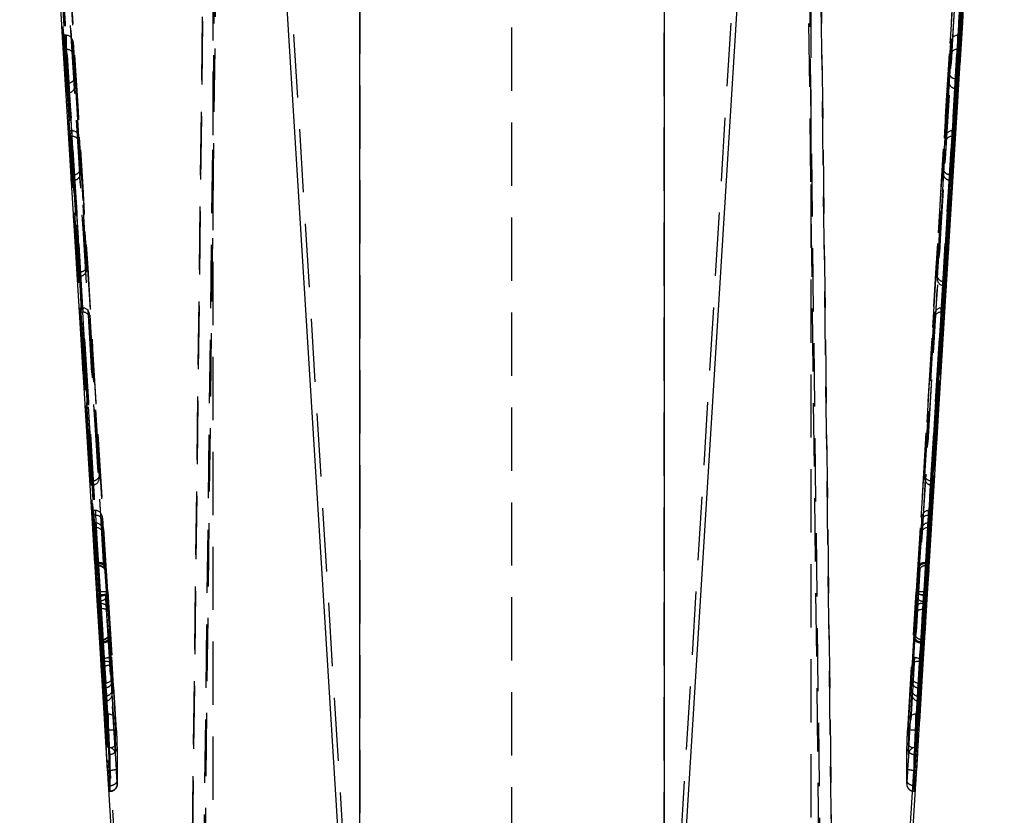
# Model space of a CAD drawing. Extents: x 91 to 777, y 54 to 603.
# Tile 27 of 35: x 425 to 465, y 418 to 450. Entities that reach past the tile are written whole.
import ezdxf

# ---------------------------------------------------------------- set-up
doc = ezdxf.new("R2010")
doc.units = 0
doc.header["$LTSCALE"] = 2
doc.linetypes.add('HIDDEN', pattern=[1.905, 1.27, -0.635])
doc.layers.get('0').update_dxf_attribs({"linetype": 'CONTINUOUS'})

msp = doc.modelspace()

# ---------------------------------------------------------------- linework, layer by layer
at = {"color": 7, "linetype": 'HIDDEN'}
for p, q in [((432.197101, 409.704502), (433.543687, 519.499954)), ((456.646084, 519.499954), (457.99267, 409.704502)), ((434.010618, 517.82408), (432.683424, 409.609806)), ((445.094885, 409.441631), (445.094885, 517.795142)), ((457.506347, 409.609806), (456.179152, 517.82408)), ((433.324122, 503.853973), (432.196736, 412.15026)), ((457.993034, 412.15026), (456.865649, 503.853973)), ((432.683077, 412.156727), (433.789846, 502.183404)), ((456.399925, 502.183404), (457.506694, 412.156727)), ((433.094885, 497.832712), (433.094885, 410.768907)), ((457.094885, 410.768907), (457.094885, 497.832712)), ((438.993984, 485.864993), (438.993984, 416.858446)), ((451.195787, 416.858446), (451.195787, 485.864993)), ((438.365875, 416.852962), (434.456944, 480.688955)), ((455.732827, 480.688955), (451.823896, 416.852962)), ((425.347153, 479.52136), (429.365022, 413.906302)), ((460.824749, 413.906302), (464.842618, 479.52136)), ((427.129999, 449.212562), (427.129999, 449.775245)), ((427.199476, 449.775245), (427.129999, 449.775245)), ((427.129999, 449.775245), (427.713482, 440.282937)), ((427.782927, 440.283458), (427.199476, 449.775245)), ((427.216601, 449.7752), (427.216601, 449.212607)), ((427.496079, 448.978882), (427.496079, 449.48573)), ((427.496079, 449.48573), (428.04531, 440.550621)), ((462.620679, 448.302176), (462.693691, 449.489962)), ((462.693691, 449.489962), (462.693691, 448.983114)), ((462.990295, 449.779492), (462.883065, 448.035013)), ((462.95251, 448.034491), (463.059772, 449.779492)), ((462.97317, 449.216839), (462.97317, 449.779432)), ((462.990295, 449.779492), (463.059772, 449.779492)), ((463.059772, 449.779492), (463.059772, 449.216794)), ((427.199476, 449.212562), (427.129999, 449.212562)), ((427.237261, 447.467562), (427.129999, 449.212562)), ((427.199476, 449.212562), (427.306706, 447.468083)), ((462.406844, 439.724993), (462.990295, 449.216794)), ((463.059772, 449.216794), (462.476289, 439.724486)), ((462.990295, 449.216794), (463.059772, 449.216794)), ((427.569091, 447.791096), (427.496079, 448.978882)), ((462.693691, 448.983114), (462.144461, 440.04802)), ((462.620158, 448.286872), (462.620158, 447.895106)), ((462.620679, 447.910409), (462.620679, 448.302176)), ((427.569091, 448.182877), (427.569091, 447.791096)), ((427.721337, 445.70608), (427.569091, 448.182877)), ((427.569613, 447.77238), (427.569613, 448.164161)), ((462.468434, 445.433613), (462.620679, 447.910409)), ((462.900158, 448.034491), (462.900158, 447.64271)), ((462.900158, 448.034491), (462.95251, 448.034491)), ((462.95251, 447.64271), (462.95251, 448.034491)), ((427.289613, 447.859343), (427.237261, 447.859343)), ((427.237261, 447.859343), (427.237261, 447.467562)), ((427.355256, 445.93976), (427.237261, 447.859343)), ((427.289613, 447.467562), (427.289613, 447.859343)), ((427.306706, 447.85985), (427.424733, 445.93976)), ((462.883065, 447.643231), (462.765038, 445.723142)), ((462.834515, 445.723142), (462.95251, 447.64271)), ((462.900158, 447.64271), (462.95251, 447.64271)), ((427.289613, 447.467562), (427.237261, 447.467562)), ((427.355256, 445.720505), (427.355256, 445.93976)), ((427.424733, 445.93976), (427.355256, 445.93976)), ((427.44186, 445.939805), (427.44186, 445.720549)), ((462.765038, 445.942383), (462.656941, 444.183837)), ((462.726386, 444.183316), (462.834515, 445.942383)), ((462.747911, 445.723083), (462.747911, 445.942338)), ((462.765038, 445.942383), (462.834515, 445.942383)), ((462.834515, 445.942383), (462.834515, 445.723142)), ((427.424733, 445.720505), (427.355256, 445.720505)), ((427.463384, 443.961438), (427.355256, 445.720505)), ((427.424733, 445.720505), (427.532829, 443.961959)), ((427.721337, 445.486825), (427.721337, 445.70608)), ((462.394556, 444.451015), (462.468434, 445.652868)), ((462.468434, 445.652868), (462.468434, 445.433613)), ((462.765038, 445.723142), (462.834515, 445.723142)), ((427.795215, 444.284972), (427.721337, 445.486825)), ((427.795215, 444.504227), (427.795215, 444.284972)), ((428.04531, 440.435555), (427.795215, 444.504227)), ((427.795736, 444.266256), (427.795736, 444.485511)), ((462.394035, 444.435712), (462.394035, 444.216456)), ((462.394556, 444.23176), (462.394556, 444.451015)), ((427.515736, 444.180693), (427.463384, 444.180693)), ((427.463384, 444.180693), (427.463384, 443.961438)), ((427.713482, 440.112021), (427.463384, 444.180693)), ((427.515736, 443.961438), (427.463384, 443.961438)), ((427.515736, 443.961438), (427.515736, 444.180693)), ((427.532829, 444.1812), (427.782927, 440.112542)), ((462.144461, 440.163087), (462.394556, 444.23176)), ((462.656941, 443.964582), (462.406844, 439.895924)), ((462.476289, 439.895402), (462.726386, 443.96406)), ((462.674035, 444.183316), (462.674035, 443.96406)), ((462.674035, 444.183316), (462.726386, 444.183316)), ((462.674035, 443.96406), (462.726386, 443.96406)), ((462.726386, 443.96406), (462.726386, 444.183316)), ((428.04531, 440.550621), (428.04531, 440.435555)), ((428.045834, 440.416839), (428.045834, 440.535318)), ((427.765833, 440.282937), (427.713482, 440.282937)), ((427.713482, 440.282937), (427.713482, 440.112021)), ((427.765833, 440.112021), (427.713482, 440.112021)), ((427.765833, 440.112021), (427.765833, 440.282937)), ((462.143937, 440.147783), (462.143937, 440.029304)), ((462.144461, 440.04802), (462.144461, 440.163087)), ((462.423937, 439.895402), (462.423937, 439.724486)), ((462.423937, 439.895402), (462.476289, 439.895402)), ((462.423937, 439.724486), (462.476289, 439.724486)), ((462.476289, 439.724486), (462.476289, 439.895402)), ((427.79061, 438.66552), (427.790592, 438.832011)), ((427.860065, 438.832011), (427.790592, 438.832011)), ((427.790592, 438.832011), (428.217143, 431.892585)), ((428.286586, 431.893106), (427.860065, 438.832011)), ((427.877193, 438.831966), (427.877214, 438.66558)), ((462.32968, 438.832383), (461.903161, 431.893747)), ((461.972609, 431.893226), (462.399161, 438.832383)), ((462.312577, 438.666578), (462.312557, 438.832339)), ((462.32968, 438.832383), (462.399161, 438.832383)), ((462.399161, 438.832383), (462.399179, 438.666519)), ((428.217162, 431.726094), (427.79061, 438.66552)), ((427.860091, 438.66552), (427.79061, 438.66552)), ((427.860091, 438.66552), (428.28661, 431.726616)), ((428.156687, 438.4319), (428.156674, 438.542437)), ((428.156674, 438.542437), (428.548975, 432.160225)), ((428.548988, 432.049688), (428.156687, 438.4319)), ((461.640783, 432.16097), (462.033084, 438.542928)), ((462.033097, 438.432794), (461.640796, 432.05082)), ((461.903185, 431.727867), (462.329706, 438.666519)), ((462.399179, 438.666519), (461.972628, 431.727346)), ((462.033084, 438.542928), (462.033097, 438.432794)), ((462.329706, 438.666519), (462.399179, 438.666519)), ((428.548975, 432.160225), (428.548988, 432.049688)), ((428.54951, 432.031002), (428.549498, 432.144951)), ((461.640261, 432.145636), (461.640272, 432.032075)), ((461.640796, 432.05082), (461.640783, 432.16097)), ((428.269494, 431.892585), (428.217143, 431.892585)), ((428.217143, 431.892585), (428.217162, 431.726094)), ((428.269513, 431.726094), (428.217162, 431.726094)), ((428.269513, 431.726094), (428.269494, 431.892585)), ((461.920258, 431.893226), (461.920276, 431.727346)), ((461.920258, 431.893226), (461.972609, 431.893226)), ((461.920276, 431.727346), (461.972628, 431.727346)), ((461.972628, 431.727346), (461.972609, 431.893226)), ((428.365428, 430.707033), (428.306058, 430.707033)), ((428.306058, 430.707033), (428.503487, 427.259858)), ((428.30608, 430.514719), (428.306058, 430.707033)), ((428.414881, 428.612079), (428.30608, 430.514719)), ((428.385811, 430.514719), (428.30608, 430.514719)), ((428.562859, 427.259858), (428.365428, 430.707033)), ((428.385811, 430.514719), (428.494612, 428.612079)), ((428.39266, 430.70687), (428.392682, 430.514719)), ((461.824307, 430.702891), (461.629136, 427.29355)), ((461.688461, 427.29355), (461.883633, 430.702891)), ((461.695083, 428.611513), (461.803924, 430.514838)), ((461.883653, 430.514838), (461.774811, 428.611513)), ((461.797051, 430.514853), (461.797029, 430.702727)), ((461.803924, 430.514838), (461.883653, 430.514838)), ((461.824307, 430.702891), (461.883633, 430.702891)), ((461.883633, 430.702891), (461.883653, 430.514838)), ((428.306138, 430.019434), (428.306118, 430.208202)), ((428.385846, 430.208202), (428.306118, 430.208202)), ((428.306118, 430.208202), (428.41496, 428.570162)), ((428.494688, 428.570162), (428.385846, 430.208202)), ((428.39272, 430.208187), (428.392742, 430.019598)), ((428.672144, 430.390324), (428.84233, 427.418854)), ((428.672159, 430.267136), (428.672144, 430.390324)), ((428.774152, 428.483557), (428.672159, 430.267136)), ((461.349657, 427.453186), (461.517558, 430.386182)), ((461.517572, 430.267211), (461.415457, 428.48153)), ((461.517558, 430.386182), (461.517572, 430.267211)), ((461.80396, 430.209499), (461.695159, 428.572114)), ((461.774889, 428.572114), (461.88369, 430.209499)), ((461.797111, 430.018078), (461.797088, 430.209484)), ((461.80396, 430.209499), (461.88369, 430.209499)), ((461.88369, 430.209499), (461.883713, 430.017914)), ((428.365463, 430.019434), (428.306138, 430.019434)), ((428.50131, 427.078571), (428.306138, 430.019434)), ((428.365463, 430.019434), (428.560635, 427.078571)), ((428.672213, 429.813158), (428.672198, 429.93259)), ((428.672198, 429.93259), (428.774342, 428.395372)), ((428.840118, 427.283134), (428.672213, 429.813158)), ((461.517627, 429.81122), (461.347437, 427.245389)), ((461.415619, 428.399008), (461.517612, 429.933946)), ((461.517612, 429.933946), (461.517627, 429.81122)), ((461.626912, 427.041378), (461.824343, 430.017914)), ((461.883713, 430.017914), (461.686283, 427.041378)), ((461.824343, 430.017914), (461.883713, 430.017914)), ((428.494612, 428.612079), (428.414881, 428.612079)), ((428.494688, 428.570162), (428.41496, 428.570162)), ((428.494612, 428.612079), (428.494763, 428.612079)), ((428.495037, 428.570162), (428.494688, 428.570162)), ((461.694727, 428.611513), (461.695083, 428.611513)), ((461.695159, 428.572114), (461.695006, 428.572114)), ((461.695083, 428.611513), (461.774811, 428.611513)), ((461.695159, 428.572114), (461.774889, 428.572114)), ((428.420786, 428.489934), (428.507017, 428.489934)), ((428.507477, 428.49515), (428.420995, 428.49515)), ((428.507477, 428.49515), (428.507513, 428.49515)), ((461.682294, 428.490128), (461.682258, 428.490128)), ((461.682294, 428.490128), (461.768776, 428.490128)), ((428.584056, 427.434887), (428.535316, 427.434887)), ((428.535316, 427.434887), (428.874498, 421.895828)), ((428.923236, 421.895828), (428.584056, 427.434887)), ((429.192133, 422.284569), (428.880926, 427.366789)), ((428.883497, 427.434604), (429.222666, 421.895738)), ((460.967105, 421.895738), (461.306274, 427.434604)), ((461.308844, 427.366774), (460.997637, 422.284569)), ((461.605715, 427.434887), (461.266534, 421.895828)), ((461.315272, 421.895828), (461.654455, 427.434887)), ((461.654455, 427.434887), (461.605715, 427.434887)), ((428.560635, 427.078571), (428.50131, 427.078571)), ((428.562859, 427.259858), (428.503487, 427.259858)), ((428.601623, 426.959913), (428.521933, 426.959913)), ((428.521933, 426.959913), (428.732606, 423.788737)), ((428.581487, 427.330058), (428.531347, 427.330058)), ((428.531347, 427.330058), (428.824969, 422.535013)), ((428.560635, 427.078571), (428.56065, 427.078586)), ((428.562859, 427.260067), (428.562859, 427.259858)), ((428.581487, 427.330058), (428.875109, 422.535013)), ((428.601638, 426.960062), (428.601623, 426.959913)), ((428.812239, 423.789959), (428.601638, 426.960062)), ((461.314662, 422.535013), (461.608285, 427.330058)), ((461.364802, 422.535013), (461.658424, 427.330058)), ((461.590294, 426.993441), (461.377449, 423.789616)), ((461.457083, 423.788395), (461.67, 426.993321)), ((461.590305, 426.993321), (461.590294, 426.993441)), ((461.590305, 426.993321), (461.67, 426.993321)), ((461.658424, 427.330058), (461.608285, 427.330058)), ((461.626912, 427.041378), (461.686283, 427.041378)), ((461.629136, 427.29355), (461.688461, 427.29355)), ((428.732688, 423.055451), (428.519771, 426.778164)), ((428.599466, 426.778164), (428.519771, 426.778164)), ((428.599466, 426.778164), (428.599475, 426.778313)), ((428.599475, 426.778313), (428.812321, 423.056882)), ((429.06451, 423.40682), (428.878941, 426.65137)), ((428.881101, 426.788356), (429.064442, 424.028601)), ((461.12526, 424.028437), (461.310828, 426.821675)), ((461.308671, 426.614474), (461.125329, 423.408892)), ((461.377531, 423.059162), (461.588133, 426.741343)), ((461.667838, 426.741164), (461.457165, 423.057731)), ((461.588133, 426.741343), (461.588148, 426.741164)), ((461.588148, 426.741164), (461.667838, 426.741164)), ((461.253624, 425.812538), (461.253705, 425.785999)), ((428.656641, 425.512414), (428.60407, 425.512414)), ((428.656757, 425.52128), (428.604165, 425.52128)), ((428.669218, 425.438519), (428.610144, 425.438519)), ((428.732628, 423.592921), (428.610144, 425.438519)), ((428.669471, 425.396677), (428.610196, 425.396677)), ((428.610196, 425.396677), (428.732665, 423.25836)), ((428.656697, 425.512414), (428.656641, 425.512414)), ((428.669218, 425.438519), (428.66947, 425.438519)), ((428.66947, 425.438519), (428.791948, 423.592996)), ((428.669561, 425.396781), (428.669471, 425.396677)), ((428.79203, 423.25845), (428.669561, 425.396781)), ((429.064456, 423.902672), (428.94882, 425.645094)), ((428.948997, 425.556388), (429.064496, 423.539769)), ((461.240774, 425.637301), (461.125275, 423.895981)), ((461.125314, 423.534374), (461.240931, 425.554003)), ((461.397741, 423.58629), (461.52021, 425.432708)), ((461.520301, 425.39246), (461.397823, 423.252951)), ((461.455282, 425.529491), (461.533073, 425.516214)), ((461.579574, 425.432618), (461.457105, 423.586216)), ((461.457143, 423.252862), (461.579627, 425.39246)), ((461.52021, 425.432708), (461.520298, 425.432618)), ((461.520298, 425.432618), (461.579574, 425.432618)), ((461.52056, 425.39246), (461.520301, 425.39246)), ((461.52056, 425.39246), (461.579627, 425.39246)), ((461.533073, 425.516214), (461.533127, 425.516214)), ((461.533127, 425.516214), (461.585701, 425.516214)), ((461.585827, 425.516706), (461.533392, 425.516706)), ((428.64779, 424.775433), (428.598277, 424.775433)), ((428.616874, 424.472805), (428.598277, 424.775433)), ((428.666733, 424.634289), (428.617368, 424.634289)), ((428.827828, 421.209063), (428.617368, 424.634289)), ((428.64779, 424.775433), (428.666387, 424.472805)), ((428.877194, 421.209063), (428.666733, 424.634289)), ((428.965826, 424.519744), (428.947231, 424.822386)), ((428.966174, 424.623783), (429.195125, 420.897659)), ((461.24254, 424.822386), (460.965544, 420.314308)), ((460.994646, 420.897659), (461.223597, 424.623783)), ((461.264962, 420.266997), (461.541981, 424.775433)), ((461.523037, 424.634289), (461.312577, 421.209063)), ((461.591493, 424.775433), (461.314464, 420.266833)), ((461.572403, 424.634289), (461.361943, 421.209063)), ((461.572403, 424.634289), (461.523037, 424.634289)), ((461.591493, 424.775433), (461.541981, 424.775433)), ((428.666387, 424.472805), (428.616874, 424.472805)), ((428.875307, 420.266833), (428.616874, 424.472805)), ((428.666387, 424.472805), (428.924808, 420.266997)), ((429.224227, 420.314308), (428.965826, 424.519744)), ((428.784957, 423.788737), (428.732606, 423.788737)), ((428.732606, 423.788737), (428.732628, 423.592921)), ((428.78498, 423.592921), (428.784957, 423.788737)), ((429.064442, 424.028601), (429.064456, 423.902672)), ((429.064978, 423.884835), (429.064963, 424.015026)), ((461.124737, 424.014788), (461.124754, 423.87807)), ((461.125275, 423.895981), (461.12526, 424.028437)), ((461.404732, 423.788395), (461.457083, 423.788395)), ((461.404732, 423.788395), (461.404754, 423.586216)), ((461.457105, 423.586216), (461.457083, 423.788395)), ((428.78498, 423.592921), (428.732628, 423.592921)), ((429.064496, 423.539769), (429.06451, 423.40682)), ((429.065034, 423.386451), (429.065017, 423.52366)), ((461.124793, 423.518207), (461.124808, 423.388462)), ((461.125329, 423.408892), (461.125314, 423.534374)), ((461.404754, 423.586216), (461.457105, 423.586216)), ((428.785017, 423.25836), (428.732665, 423.25836)), ((428.732665, 423.25836), (428.732688, 423.055451)), ((428.785039, 423.055451), (428.732688, 423.055451)), ((428.785039, 423.055451), (428.785017, 423.25836)), ((461.404791, 423.252862), (461.404814, 423.057731)), ((461.404791, 423.252862), (461.457143, 423.252862)), ((461.404814, 423.057731), (461.457165, 423.057731)), ((461.457165, 423.057731), (461.457143, 423.252862)), ((428.824969, 422.535013), (428.827828, 421.209063)), ((428.875109, 422.535013), (428.824969, 422.535013)), ((428.892758, 422.535058), (428.895617, 421.209018)), ((429.195125, 420.897659), (429.192133, 422.284569)), ((460.997637, 422.284569), (460.994646, 420.897659)), ((461.294154, 421.209018), (461.297013, 422.535058)), ((461.364802, 422.535013), (461.314662, 422.535013)), ((461.361943, 421.209063), (461.364802, 422.535013)), ((428.923193, 421.895828), (428.874498, 421.895828)), ((428.923236, 421.895828), (428.923193, 421.895828)), ((461.266577, 421.895828), (461.266534, 421.895828)), ((461.315272, 421.895828), (461.266577, 421.895828)), ((428.877194, 421.209063), (428.827828, 421.209063)), ((428.951025, 421.192612), (428.915689, 421.192612)), ((461.274082, 421.192612), (461.238753, 421.192612)), ((461.361943, 421.209063), (461.312577, 421.209063)), ((428.95988, 420.92089), (428.928791, 420.92089)), ((461.260982, 420.92089), (461.229891, 420.92089)), ((428.924777, 420.266833), (428.875307, 420.266833)), ((428.924808, 420.266997), (428.924777, 420.266833)), ((461.264994, 420.266833), (461.264962, 420.266997)), ((461.314464, 420.266833), (461.264994, 420.266833)), ((428.951556, 419.647928), (428.914981, 419.647928)), ((461.27479, 419.647928), (461.238215, 419.647928)), ((428.96308, 419.437062), (428.931991, 419.437062)), ((428.962696, 419.4373), (428.96308, 419.437062)), ((461.226691, 419.437062), (461.227074, 419.4373)), ((461.25778, 419.437062), (461.226691, 419.437062))]:
    msp.add_line(p, q, dxfattribs=at)
at = {"color": 7, "linetype": 'CONTINUOUS'}
for p, q in [((429.365022, 412.303503), (425.889416, 468.777295)), ((464.300355, 468.777295), (460.824749, 412.303503)), ((434.999206, 468.218427), (438.374644, 413.372244)), ((438.993984, 413.366835), (438.993984, 468.177508)), ((451.195787, 468.177508), (451.195787, 413.366835)), ((451.815127, 413.372244), (455.190565, 468.218427))]:
    msp.add_line(p, q, dxfattribs=at)
at = {"color": 7, "linetype": 'HIDDEN', "flags": 128}
msp.add_lwpolyline([(461.227074, 419.4373), (461.227479, 419.437539), (461.232191, 419.521238), (461.238228, 419.647436), (461.23823, 419.647481), (461.23823, 419.647481)], dxfattribs=at)
at = {"color": 7, "linetype": 'HIDDEN'}
for centre, radius, start, end in [((462.900301, 448.319555), 0.285064, 266.5334933, 269.9712811), ((427.289884, 448.138787), 0.279444, 269.9442845, 273.4511369), ((462.900782, 447.943552), 0.300843, 266.6236766, 269.8810978), ((427.28947, 447.752625), 0.285064, 270.0287189, 273.4665067), ((427.516008, 444.460137), 0.279444, 269.9442845, 273.4511369), ((427.516313, 444.222898), 0.261461, 269.8734995, 273.6217261), ((462.674178, 444.468379), 0.285064, 266.5334933, 269.9712811), ((462.674659, 444.264903), 0.300843, 266.6236766, 269.8810978), ((427.76569, 440.568), 0.285064, 270.0287189, 273.4665067), ((427.76569, 440.397084), 0.285064, 270.0287189, 273.4665067), ((462.423669, 440.166971), 0.271569, 266.4480516, 270.0567228), ((462.423666, 440.00393), 0.279444, 266.5488631, 270.0557155), ((428.579125, 428.588215), 1.258159, 270.1075849, 283.8791808), ((428.732641, 426.233417), 1.210624, 82.8417474, 97.049906), ((461.45713, 426.233417), 1.210624, 82.950094, 97.1582526), ((461.610787, 428.589863), 1.259807, 256.1327236, 269.8862148), ((461.627902, 427.041489), 0.000997, 177.8584321, 186.4367388), ((461.629036, 427.293565), 0.000101, 351.5266346, 26.2346838), ((428.671561, 425.602137), 0.827046, 268.3529787, 289.4703275), ((428.789192, 423.851981), 0.791834, 77.0847927, 98.8966242), ((461.400579, 423.851981), 0.791834, 81.1033758, 102.9152073), ((461.518155, 425.601787), 0.826698, 250.5251781, 271.6515157), ((428.690251, 425.299152), 0.826692, 268.3458269, 289.4720227), ((428.983079, 421.461028), 0.270323, 263.1900488, 351.5361347), ((461.206643, 421.46099), 0.270292, 188.4789814, 276.8228065), ((428.960727, 421.219996), 0.299107, 269.8376993, 3.3596116), ((461.229017, 421.219966), 0.299078, 176.6486901, 270.1674617)]:
    msp.add_arc(centre, radius, start, end, dxfattribs=at)
for centre, major_axis, ratio, start_param, end_param in [((36.007495, -9939.40021), (-10230.981924, 168106.919395), 0.00607707, 4.773726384, 4.774036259), ((36.056935, -9939.40021), (-10230.963664, 168106.919395), 0.006077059, 4.773726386, 4.774036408), ((36.356375, -9939.381986), (-10230.963666, 168106.619395), 0.00607707, 4.773726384, 4.7740364), ((853.833396, -9939.381986), (10230.963666, 168106.619395), 0.00607707, 1.509148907, 1.509458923), ((854.132836, -9939.40021), (10230.963664, 168106.919395), 0.006077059, 1.509148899, 1.509458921), ((854.182276, -9939.40021), (10230.981924, 168106.919395), 0.00607707, 1.509149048, 1.509458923), ((36.356373, -9939.382036), (-10230.896768, 168105.520192), 0.00607707, 4.773726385, 4.77403178), ((853.833398, -9939.382036), (10230.896768, 168105.520192), 0.00607707, 1.509153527, 1.509458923), ((36.007493, -9939.400259), (-10230.87851, 168105.220192), 0.00607707, 4.773726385, 4.774028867), ((36.056933, -9939.400259), (-10230.89677, 168105.220192), 0.00607708, 4.773726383, 4.774028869), ((854.132838, -9939.400259), (10230.89677, 168105.220192), 0.00607708, 1.509156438, 1.509458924), ((854.182277, -9939.400259), (10230.87851, 168105.220192), 0.00607707, 1.50915644, 1.509458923), ((392.283474, -13845.620536), (-9069.319201, 149019.451241), 0.00607707, 4.807928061, 4.8082339), ((392.332913, -13845.620536), (-9069.337461, 149019.451241), 0.006077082, 4.80792806, 4.808233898), ((392.632354, -13845.602313), (-9069.337459, 149019.751241), 0.00607707, 4.807928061, 4.8082339), ((497.557417, -13845.602313), (9069.337459, 149019.751241), 0.00607707, 1.474951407, 1.475257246), ((497.856857, -13845.620536), (9069.337461, 149019.451241), 0.006077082, 1.474951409, 1.475257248), ((497.906297, -13845.620536), (9069.319201, 149019.451241), 0.00607707, 1.474951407, 1.475257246), ((392.283474, -13845.620605), (-9069.422707, 149021.151965), 0.00607707, 4.807926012, 4.808230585), ((392.332913, -13845.620605), (-9069.404448, 149021.151965), 0.006077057, 4.807926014, 4.80823059), ((392.632354, -13845.602382), (-9069.404449, 149020.851965), 0.00607707, 4.807926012, 4.808231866), ((497.557417, -13845.602382), (9069.404449, 149020.851965), 0.00607707, 1.474953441, 1.475259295), ((497.856858, -13845.620605), (9069.404448, 149021.151965), 0.006077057, 1.474954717, 1.475259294), ((497.906297, -13845.620605), (9069.422707, 149021.151965), 0.00607707, 1.474954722, 1.475259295), ((427.199475, 449.747327), (0.280523, 0), 0.099541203, 1.509709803, 1.570796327), ((427.216601, 449.468723), (-0.009407, 0.30636), 0.913441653, 4.739872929, 6.249582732), ((462.97317, 449.472958), (0.009407, 0.30636), 0.913441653, 0.033602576, 1.543312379), ((462.990295, 449.751562), (0.280523, 0), 0.099541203, 1.570796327, 1.631882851), ((427.199475, 449.24048), (0.280523, 0), 0.099541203, 4.71238898, 4.773475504), ((427.216601, 448.961875), (0.279894, 0.008594), 0.895306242, 0.033602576, 1.543312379), ((462.97317, 448.966111), (0.279894, -0.008594), 0.895306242, 1.598280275, 3.107990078), ((462.990295, 449.244715), (0.280523, 0), 0.099541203, 4.651302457, 4.71238898), ((462.900158, 448.285171), (0.279894, -0.008594), 0.895306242, 3.107990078, 4.678786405), ((427.289613, 448.165864), (-0.009407, 0.30636), 0.913441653, 3.169076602, 4.739872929), ((462.900158, 447.893396), (0.279894, -0.008594), 0.895306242, 3.107990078, 4.678786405), ((427.289613, 447.774089), (-0.009407, 0.30636), 0.913441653, 3.169076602, 4.739872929), ((427.424733, 445.96768), (0.280523, 0), 0.099541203, 4.71238898, 4.773475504), ((427.441859, 445.689076), (0.279894, 0.008594), 0.895306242, 0.033602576, 1.543312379), ((462.747912, 445.635862), (0.009407, 0.30636), 0.913441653, 0.033602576, 1.543312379), ((462.765037, 445.914466), (0.280523, 0), 0.099541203, 1.570796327, 1.631882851), ((427.424733, 445.748426), (0.280523, 0), 0.099541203, 4.71238898, 4.773475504), ((427.441859, 445.469821), (0.279894, 0.008594), 0.895306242, 0.033602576, 1.543312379), ((462.747912, 445.416608), (0.009407, 0.30636), 0.913441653, 0.033602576, 1.543312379), ((462.765037, 445.695212), (0.280523, 0), 0.099541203, 1.570796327, 1.631882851), ((427.515736, 444.487214), (-0.009407, 0.30636), 0.913441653, 3.169076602, 4.739872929), ((462.674035, 444.434001), (0.279894, -0.008594), 0.895306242, 3.107990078, 4.678786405), ((427.515736, 444.26796), (-0.009407, 0.30636), 0.913441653, 3.169076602, 4.739872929), ((462.674035, 444.214746), (0.279894, -0.008594), 0.895306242, 3.107990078, 4.678786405), ((427.765833, 440.53362), (0.279894, 0.008594), 0.895306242, 4.745991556, 6.316787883), ((427.765833, 440.418548), (-0.009407, 0.30636), 0.913441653, 3.169076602, 4.739872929), ((462.423938, 440.14608), (0.279894, -0.008594), 0.895306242, 3.107990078, 4.678786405), ((462.423938, 440.031008), (0.009407, 0.30636), 0.913441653, 1.543312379, 3.114108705), ((427.860071, 438.804039), (0.280523, -0.000001), 0.099730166, 1.509721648, 1.570819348), ((427.877197, 438.52543), (-0.009426, 0.306418), 0.91326844, 4.739815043, 6.249524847), ((462.312561, 438.525915), (0.009387, 0.306302), 0.913615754, 0.033544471, 1.543254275), ((462.329687, 438.804513), (0.280523, -0.000001), 0.099352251, 1.57082003, 1.631894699), ((427.860084, 438.693497), (0.280523, -0.000001), 0.099730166, 4.712412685, 4.773487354), ((427.87721, 438.414888), (0.279894, 0.00861), 0.895136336, 0.033544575, 1.543254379), ((462.312574, 438.415792), (0.279895, -0.008578), 0.895477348, 1.598222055, 3.107931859), ((462.329699, 438.694391), (0.280523, -0.000001), 0.099352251, 4.6513143, 4.712411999), ((428.269498, 432.14322), (0.279894, 0.00861), 0.895145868, 4.745925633, 6.316733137), ((461.920261, 432.143958), (0.279895, -0.008579), 0.8954656, 3.107935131, 4.678719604), ((428.269495, 432.171194), (0.28, 0), 0.995033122, 4.712389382, 4.773464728), ((428.269513, 432.004709), (0.28, 0), 0.995034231, 4.712389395, 4.773487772), ((428.26951, 432.032683), (-0.009425, 0.306415), 0.913276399, 3.169033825, 4.739818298), ((461.920273, 432.033816), (0.009389, 0.306305), 0.913605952, 1.543257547, 3.114065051), ((461.920257, 432.171832), (0.28, 0), 0.994995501, 4.651290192, 4.712388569), ((461.920276, 432.005943), (0.28, 0), 0.994996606, 4.651313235, 4.71238859), ((428.375539, 430.672369), (0.280523, -0.001269), 0.123470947, 1.510282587, 1.607404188), ((428.375554, 430.54965), (0.280523, -0.001298), 0.124451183, 4.74954086, 4.774065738), ((428.392667, 430.373311), (-0.009561, 0.333475), 0.839154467, 4.739344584, 6.249054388), ((428.392682, 430.250128), (0.279898, 0.008013), 0.944907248, 0.034037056, 1.54374686), ((461.797036, 430.369168), (0.009517, 0.333473), 0.839160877, 0.03402074, 1.543730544), ((461.79705, 430.250197), (0.279899, -0.00798), 0.945106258, 1.597729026, 3.10743883), ((461.814159, 430.668283), (0.280523, 0.001271), 0.123260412, 1.534055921, 1.631338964), ((461.814173, 430.549629), (0.280523, 0.001291), 0.123930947, 4.650746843, 4.67527691), ((428.375598, 430.17328), (0.280523, 0.001296), 0.124407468, 1.509149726, 1.533679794), ((428.392721, 429.915583), (-0.009723, 0.292462), 0.956810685, 4.73874902, 6.248458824), ((461.797089, 429.916931), (0.009687, 0.292412), 0.9569789, 0.034609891, 1.544319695), ((461.814217, 430.174697), (0.280523, -0.001293), 0.123977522, 1.607943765, 1.632468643), ((428.375612, 430.054169), (0.280523, 0.001276), 0.123734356, 4.675644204, 4.772927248), ((428.392735, 429.796155), (0.279901, 0.009294), 0.797698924, 0.034581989, 1.544291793), ((461.797104, 429.794217), (0.279903, -0.009256), 0.799193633, 1.597195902, 3.106905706), ((461.814232, 430.052445), (0.280523, -0.001264), 0.123001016, 4.651870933, 4.748992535), ((428.405243, 428.748349), (-0.015786, 0.259386), 0.00607707, 3.360071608, 4.158916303), ((428.474719, 428.748349), (-0.032831, 0.259385), 0.012483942, 3.358861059, 4.157706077), ((461.71529, 428.752889), (0.033036, 0.262755), 0.012403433, 2.140463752, 3.143064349), ((461.715055, 428.749535), (0.032835, 0.259449), 0.01248241, 3.162337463, 3.960976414), ((461.784766, 428.752889), (0.015991, 0.262755), 0.00607707, 2.139274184, 3.141874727), ((461.784532, 428.749535), (0.01579, 0.259449), 0.00607707, 3.161127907, 3.959766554), ((428.754197, 428.765358), (-0.032827, 0.539386), 0.00607707, 3.35410211, 4.162299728), ((461.435812, 428.769897), (0.033032, 0.542755), 0.00607707, 2.131318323, 3.14683602), ((461.435577, 428.766543), (0.032831, 0.539449), 0.00607707, 3.15612617, 3.963182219), ((428.861606, 427.14831), (-0.032532, 0.534534), 0.00607707, 1.03974415, 2.309203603), ((461.330315, 427.181438), (0.032497, 0.533963), 0.00607707, 3.973479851, 5.246706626), ((428.510502, 426.908614), (-0.015456, 0.253962), 0.00607707, 4.172544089, 5.445179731), ((428.512651, 427.131301), (-0.015491, 0.254534), 0.00607707, 1.040984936, 2.309149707), ((428.579978, 426.908614), (-0.032501, 0.253962), 0.012617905, 4.171301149, 5.44398874), ((428.582128, 427.131301), (-0.032536, 0.254534), 0.012603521, 1.038797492, 2.307911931), ((428.859456, 426.925622), (-0.032497, 0.533962), 0.00607707, 4.172607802, 5.445602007), ((461.328165, 426.888798), (0.032532, 0.534536), 0.00607707, 0.840856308, 2.110091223), ((461.607643, 426.87179), (0.032536, 0.254535), 0.012603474, 0.842463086, 2.111342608), ((461.609793, 427.164429), (0.032501, 0.253963), 0.012617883, 3.974742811, 5.24765106), ((461.677119, 426.87179), (0.015491, 0.254536), 0.00607707, 0.841943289, 2.110104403), ((461.679269, 427.164429), (0.015456, 0.253963), 0.00607707, 3.973499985, 5.246129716), ((428.968552, 425.281419), (-0.032744, 0.538024), 0.00607707, 0.273305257, 1.033993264), ((461.221219, 425.276029), (0.032743, 0.538012), 0.00607707, 0.075209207, 0.834956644), ((461.220929, 425.271713), (0.032986, 0.541998), 0.00607707, 5.260573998, 6.349433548), ((428.619598, 425.26441), (-0.015703, 0.258024), 0.00607707, 0.279130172, 1.032197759), ((428.689074, 425.26441), (-0.032748, 0.258024), 0.012517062, 0.277911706, 1.030984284), ((461.500697, 425.25902), (0.032747, 0.258012), 0.012517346, 0.081284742, 0.834392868), ((461.500407, 425.254705), (0.03299, 0.261997), 0.012421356, 5.267564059, 6.34583331), ((461.570174, 425.25902), (0.015703, 0.258012), 0.00607707, 0.080065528, 0.833180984), ((461.569884, 425.254705), (0.015945, 0.261998), 0.00607707, 5.266369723, 6.344639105), ((428.78496, 424.046487), (0.28, 0.000014), 0.920533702, 4.712335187, 4.809921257), ((428.784978, 423.885663), (-0.009714, 0.29259), 0.95639459, 3.131788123, 4.738780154), ((428.784964, 424.011598), (0.279902, 0.009303), 0.796202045, 4.783497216, 6.317793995), ((461.404738, 424.01143), (0.279903, -0.009272), 0.796848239, 3.106873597, 4.641167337), ((461.404753, 423.878972), (0.009677, 0.292602), 0.956359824, 1.544282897, 3.15111231), ((461.404734, 424.046205), (0.28, 0.000014), 0.920771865, 4.614745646, 4.712334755), ((428.784982, 423.850933), (0.28, 0.000014), 0.921491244, 4.712335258, 4.737226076), ((428.785018, 423.522756), (0.279897, 0.008024), 0.944238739, 4.710373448, 6.317202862), ((428.785033, 423.389819), (-0.009566, 0.334123), 0.837527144, 3.205033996, 4.739327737), ((461.404807, 423.391886), (0.009523, 0.333904), 0.83807737, 1.543747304, 3.078044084), ((461.404793, 423.51737), (0.279898, -0.007989), 0.944641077, 3.1074581, 4.714450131), ((461.404757, 423.844442), (0.28, 0.000014), 0.922241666, 4.687281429, 4.712334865), ((428.785014, 423.557411), (-0.000018, 0.299054), 0.936284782, 3.141535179, 3.166588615), ((428.785037, 423.354919), (-0.000018, 0.299467), 0.934993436, 3.141535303, 3.239124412), ((461.404811, 423.357122), (-0.000018, 0.299384), 0.935253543, 3.043949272, 3.141535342), ((461.404789, 423.551974), (-0.000018, 0.299117), 0.936088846, 3.116644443, 3.141535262), ((428.874342, 422.566043), (0.300561, -0.00008), 0.103249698, 4.714970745, 4.773725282), ((428.892693, 422.266351), (0.299876, 0.009496), 0.895540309, 0.032520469, 1.542230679), ((461.297078, 422.266351), (0.299876, -0.009496), 0.895540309, 1.599361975, 3.109072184), ((461.315429, 422.566043), (0.300561, 0.00008), 0.103249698, 4.651052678, 4.709807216), ((429.220957, 421.861195), (-0.038175, 0.627256), 0.00607707, 3.248121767, 3.934682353), ((460.968814, 421.861195), (0.038175, 0.627256), 0.00607707, 2.348766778, 3.036249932), ((428.877335, 421.178063), (0.300561, -0.000015), 0.103162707, 1.509937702, 1.571267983), ((428.895684, 420.879433), (-0.010467, 0.329447), 0.910076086, 4.738801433, 6.248511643), ((428.872077, 421.842971), (-0.056433, 0.927256), 0.00607707, 3.246935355, 3.934682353), ((428.921517, 421.842971), (-0.038174, 0.927256), 0.004119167, 3.247135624, 3.936066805), ((1863.838004, -22909.178664), (-1427.487816, 23455.283271), 0.00607707, 0.102862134, 0.103474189), ((-973.648234, -22909.178664), (1427.487816, 23455.283271), 0.00607707, 6.179711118, 6.180323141), ((461.294087, 420.879433), (0.010467, 0.329447), 0.910076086, 0.034673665, 1.544383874), ((461.268254, 421.842971), (0.038174, 0.927256), 0.004119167, 2.348301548, 3.036169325), ((461.317693, 421.842971), (0.056433, 0.927256), 0.00607707, 2.348502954, 3.036249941), ((461.312436, 421.178063), (0.300561, 0.000015), 0.103162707, 1.570324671, 1.631654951), ((1863.489125, -22909.196887), (-1427.469558, 23454.983271), 0.00607707, 0.102862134, 0.103474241), ((1863.538564, -22909.196887), (-1427.487817, 23454.983271), 0.006077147, 0.102862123, 0.103474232), ((-973.348793, -22909.196887), (1427.487817, 23454.983271), 0.006077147, 6.179711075, 6.180323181), ((-973.299354, -22909.196887), (1427.469558, 23454.983271), 0.00607707, 6.179711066, 6.180323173)]:
    msp.add_ellipse(centre, major_axis=major_axis, ratio=ratio, start_param=start_param, end_param=end_param, dxfattribs=at)
for points, knots in [([(428.41496, 428.570162), (428.415959, 428.555395), (428.41829, 428.520975), (428.420564, 428.491327), (428.421195, 428.487675), (428.421026, 428.493982), (428.420995, 428.49515)], [0, 0, 0, 0, 0.252261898, 0.587978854, 0.923699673, 1, 1, 1, 1]), ([(428.774152, 428.483557), (428.773207, 428.490142), (428.771935, 428.498997), (428.762284, 428.523336), (428.736437, 428.555241), (428.672791, 428.589525), (428.589105, 428.611165), (428.52621, 428.611784), (428.494763, 428.612094)], [0, 0, 0, 0, 0.089654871, 0.120564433, 0.340425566, 0.560283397, 0.780141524, 1, 1, 1, 1]), ([(428.774342, 428.395372), (428.773928, 428.400127), (428.77291, 428.411809), (428.764686, 428.444281), (428.736672, 428.490538), (428.673038, 428.536964), (428.589371, 428.567103), (428.526482, 428.569153), (428.495037, 428.570177)], [0, 0, 0, 0, 0.048929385, 0.120213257, 0.340178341, 0.560129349, 0.780063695, 1, 1, 1, 1]), ([(428.507513, 428.49515), (428.507513, 428.495145), (428.508438, 428.487751), (428.507233, 428.488108), (428.504214, 428.507019), (428.499901, 428.533126), (428.496729, 428.561135), (428.495038, 428.570152), (428.495037, 428.570162)], [0, 0, 0, 0, 0.000233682, 0.347796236, 0.572335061, 0.824075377, 0.999806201, 1, 1, 1, 1]), ([(461.694729, 428.611528), (461.663282, 428.611183), (461.60039, 428.610492), (461.516731, 428.58849), (461.453098, 428.553792), (461.425604, 428.519407), (461.417056, 428.494745), (461.415978, 428.485837), (461.415457, 428.48153)], [0, 0, 0, 0, 0.219945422, 0.439889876, 0.659847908, 0.879812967, 0.94189418, 1, 1, 1, 1]), ([(461.695006, 428.572114), (461.663558, 428.571136), (461.600662, 428.569178), (461.516982, 428.539333), (461.453332, 428.493386), (461.427458, 428.451143), (461.41783, 428.419191), (461.416559, 428.407593), (461.415619, 428.399008)], [0, 0, 0, 0, 0.21985803, 0.439721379, 0.659580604, 0.879450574, 0.91076896, 1, 1, 1, 1]), ([(428.786976, 428.238149), (428.786117, 428.247525), (428.784777, 428.262143), (428.775764, 428.30662), (428.749499, 428.36967), (428.685757, 428.43906), (428.601966, 428.486194), (428.538997, 428.492165), (428.507513, 428.49515)], [0, 0, 0, 0, 0.06845921, 0.106748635, 0.330062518, 0.553379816, 0.776692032, 1, 1, 1, 1]), ([(428.507697, 428.488742), (428.511211, 428.489306), (428.547146, 428.495068), (428.610112, 428.474303), (428.680485, 428.434898), (428.727753, 428.386785), (428.757417, 428.339823), (428.773791, 428.299563), (428.781211, 428.270191), (428.783807, 428.255136), (428.784739, 428.248468), (428.785214, 428.244389), (428.785254, 428.243812), (428.784417, 428.252934), (428.781622, 428.288907), (428.777209, 428.352528), (428.77381, 428.403533), (428.773159, 428.413298)], [0, 0, 0, 0, 0.012982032, 0.132739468, 0.228181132, 0.308434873, 0.375811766, 0.430007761, 0.467946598, 0.487221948, 0.501771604, 0.520209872, 0.550664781, 0.606575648, 0.742116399, 0.950629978, 1, 1, 1, 1]), ([(428.774342, 428.395372), (428.77587, 428.372677), (428.779506, 428.318669), (428.783585, 428.262338), (428.787018, 428.220556), (428.786992, 428.23148), (428.786976, 428.238149)], [0, 0, 0, 0, 0.180474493, 0.429480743, 0.651715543, 1, 1, 1, 1]), ([(461.682258, 428.490128), (461.650779, 428.487035), (461.587821, 428.480849), (461.50395, 428.432564), (461.438261, 428.359056), (461.40851, 428.284748), (461.403942, 428.238688), (461.402798, 428.227152)], [0, 0, 0, 0, 0.223398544, 0.446798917, 0.670195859, 0.917401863, 1, 1, 1, 1]), ([(461.41584, 428.402479), (461.414122, 428.377063), (461.409692, 428.311545), (461.406386, 428.263861), (461.4041, 428.240927), (461.404597, 428.245061), (461.404646, 428.245466)], [0, 0, 0, 0, 0.298155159, 0.768588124, 0.97732718, 1, 1, 1, 1]), ([(428.84233, 427.418854), (428.841916, 427.409325), (428.841088, 427.390269), (428.825645, 427.361987), (428.800452, 427.335332), (428.765479, 427.311367), (428.722425, 427.291002), (428.67294, 427.275196), (428.619027, 427.264108), (428.581582, 427.261414), (428.562859, 427.260067)], [0, 0, 0, 0, 0.125005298, 0.249995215, 0.375002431, 0.49999767, 0.625001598, 0.750007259, 0.874998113, 1, 1, 1, 1]), ([(461.629126, 427.29361), (461.610402, 427.294959), (461.572953, 427.297658), (461.519037, 427.308798), (461.469542, 427.324653), (461.42649, 427.345133), (461.39152, 427.369215), (461.366324, 427.396001), (461.350891, 427.424454), (461.350068, 427.443609), (461.349657, 427.453186)], [0, 0, 0, 0, 0.124999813, 0.249999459, 0.374999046, 0.500006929, 0.625002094, 0.750001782, 0.875005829, 1, 1, 1, 1]), ([(428.56065, 427.078586), (428.579375, 427.079996), (428.616825, 427.082815), (428.670738, 427.096449), (428.720232, 427.116359), (428.763288, 427.142448), (428.798255, 427.173482), (428.823449, 427.208232), (428.838884, 427.245355), (428.839707, 427.270541), (428.840118, 427.283134)], [0, 0, 0, 0, 0.1249959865, 0.249996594, 0.374990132, 0.4999923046, 0.6250016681, 0.7500009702, 0.8749967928, 1, 1, 1, 1]), ([(428.881101, 426.788356), (428.875792, 426.812213), (428.865174, 426.859925), (428.800065, 426.917457), (428.709017, 426.955872), (428.637431, 426.958665), (428.601638, 426.960062)], [0, 0, 0, 0, 0.250007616, 0.500001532, 0.749998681, 1, 1, 1, 1]), ([(461.310828, 426.821675), (461.316137, 426.845537), (461.326755, 426.893259), (461.391867, 426.950806), (461.482914, 426.989236), (461.5545, 426.992039), (461.590294, 426.993441)], [0, 0, 0, 0, 0.250005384, 0.499999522, 0.749997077, 1, 1, 1, 1]), ([(461.626906, 427.041527), (461.608182, 427.042938), (461.570736, 427.045762), (461.516829, 427.059366), (461.46734, 427.079214), (461.424285, 427.105215), (461.389316, 427.136126), (461.364121, 427.170759), (461.34868, 427.207745), (461.347851, 427.232841), (461.347437, 427.245389)], [0, 0, 0, 0, 0.125002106, 0.250000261, 0.374998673, 0.499994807, 0.624986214, 0.749992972, 0.874988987, 1, 1, 1, 1]), ([(428.599475, 426.778313), (428.635268, 426.777771), (428.706855, 426.776687), (428.797903, 426.748694), (428.863013, 426.705739), (428.873631, 426.669493), (428.878941, 426.65137)], [0, 0, 0, 0, 0.250000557, 0.499997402, 0.749999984, 1, 1, 1, 1]), ([(461.308671, 426.614474), (461.313981, 426.632586), (461.324601, 426.668812), (461.389707, 426.711755), (461.480755, 426.739732), (461.55234, 426.740806), (461.588133, 426.741343)], [0, 0, 0, 0, 0.249989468, 0.499996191, 0.749999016, 1, 1, 1, 1]), ([(428.656697, 425.512414), (428.688181, 425.515489), (428.751149, 425.521638), (428.834922, 425.568415), (428.89869, 425.63708), (428.929153, 425.709357), (428.937179, 425.764698), (428.936422, 425.790023), (428.936141, 425.799425)], [0, 0, 0, 0, 0.206713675, 0.413436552, 0.620152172, 0.826877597, 0.935725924, 1, 1, 1, 1]), ([(428.936476, 425.792631), (428.936332, 425.797466), (428.936143, 425.803814), (428.936251, 425.797643), (428.936072, 425.788694), (428.934964, 425.77037), (428.929655, 425.734439), (428.911707, 425.679717), (428.868463, 425.610241), (428.793124, 425.551411), (428.715082, 425.519792), (428.669455, 425.524776), (428.657252, 425.526108)], [0, 0, 0, 0, 0.137827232, 0.180912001, 0.20872886, 0.237970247, 0.303822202, 0.408799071, 0.556889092, 0.747739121, 0.9325376, 1, 1, 1, 1]), ([(428.94882, 425.645094), (428.945683, 425.69122), (428.939846, 425.777043), (428.935463, 425.829467), (428.93591, 425.80964), (428.936141, 425.799425)], [0, 0, 0, 0, 0.360324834, 0.670435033, 1, 1, 1, 1]), ([(461.455084, 425.528507), (461.427637, 425.539014), (461.376881, 425.558443), (461.320973, 425.610293), (461.28528, 425.662661), (461.265481, 425.711054), (461.25687, 425.749049), (461.254195, 425.774346), (461.25365, 425.786549), (461.253545, 425.792473), (461.253562, 425.795218), (461.253561, 425.795326), (461.253561, 425.795343)], [0, 0, 0, 0, 0.226121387, 0.418140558, 0.580453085, 0.715555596, 0.821750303, 0.883936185, 0.920547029, 0.951321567, 0.992372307, 1, 1, 1, 1]), ([(428.604165, 425.517644), (428.604011, 425.518478), (428.603802, 425.519604), (428.604015, 425.5139), (428.60407, 425.512414)], [0, 0, 0, 0, 0.739568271, 1, 1, 1, 1]), ([(428.610144, 425.438519), (428.6088, 425.458387), (428.606112, 425.498123), (428.604928, 425.511753), (428.604337, 425.518568)], [0, 0, 0, 0, 0.500012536, 1, 1, 1, 1]), ([(428.656641, 425.512414), (428.656641, 425.512424), (428.656597, 425.513123), (428.656144, 425.517608), (428.65608, 425.526424), (428.660726, 425.500342), (428.665107, 425.463182), (428.669216, 425.438534), (428.669218, 425.438519)], [0, 0, 0, 0, 0.00023093, 0.016186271, 0.328552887, 0.640987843, 0.999782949, 1, 1, 1, 1]), ([(428.66947, 425.438534), (428.700916, 425.441767), (428.763812, 425.448232), (428.847474, 425.483968), (428.911136, 425.534363), (428.941297, 425.585688), (428.949139, 425.623265), (428.948901, 425.639528), (428.94882, 425.645094)], [0, 0, 0, 0, 0.209792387, 0.419595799, 0.629391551, 0.839193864, 0.944959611, 1, 1, 1, 1]), ([(428.669561, 425.396781), (428.688282, 425.398161), (428.725726, 425.40092), (428.77963, 425.412143), (428.829118, 425.428023), (428.872166, 425.4485), (428.907132, 425.472571), (428.932326, 425.499306), (428.94776, 425.527718), (428.948585, 425.546831), (428.948997, 425.556388)], [0, 0, 0, 0, 0.12499946, 0.250002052, 0.375000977, 0.500005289, 0.625005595, 0.749997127, 0.875008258, 1, 1, 1, 1]), ([(461.240774, 425.637301), (461.241186, 425.624722), (461.242009, 425.599566), (461.257448, 425.562493), (461.282636, 425.527767), (461.317608, 425.496773), (461.360651, 425.47066), (461.410141, 425.450727), (461.464045, 425.437032), (461.501488, 425.434149), (461.52021, 425.432708)], [0, 0, 0, 0, 0.1250061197, 0.2500016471, 0.3750013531, 0.4999936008, 0.6250040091, 0.7500019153, 0.8750023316, 1, 1, 1, 1]), ([(461.240931, 425.554003), (461.240877, 425.54899), (461.240746, 425.536603), (461.249055, 425.507918), (461.27863, 425.46912), (461.342292, 425.429727), (461.425964, 425.401248), (461.488855, 425.395389), (461.520301, 425.39246)], [0, 0, 0, 0, 0.065087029, 0.160816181, 0.370615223, 0.580415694, 0.79020582, 1, 1, 1, 1]), ([(461.503478, 425.52289), (461.487916, 425.521926), (461.471005, 425.52088), (461.456261, 425.527944), (461.455084, 425.528507)], [0, 0, 0, 0, 0.920220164, 1, 1, 1, 1]), ([(428.874498, 421.895828), (428.880968, 421.789058), (428.893786, 421.577543), (428.907529, 421.339861), (428.913761, 421.227408), (428.915689, 421.192612)], [0, 0, 0, 0, 0.413119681, 0.818405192, 1, 1, 1, 1]), ([(428.923216, 421.895485), (428.923215, 421.895505), (428.923207, 421.895619), (428.9232, 421.895733), (428.923193, 421.895828)], [0, 0, 0, 0, 0.173911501, 1, 1, 1, 1]), ([(428.951025, 421.192612), (428.951024, 421.192627), (428.94865, 421.249604), (428.943473, 421.393548), (428.934173, 421.639983), (428.925574, 421.82001), (428.923216, 421.895465), (428.923216, 421.895485)], [0, 0, 0, 0, 0.000079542, 0.304144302, 0.705575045, 0.999922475, 1, 1, 1, 1]), ([(428.923236, 421.895828), (428.956904, 421.89761), (429.02424, 421.901176), (429.113971, 421.903583), (429.18124, 421.903092), (429.217475, 421.900194), (429.221154, 421.897036), (429.222666, 421.895738)], [0, 0, 0, 0, 0.214366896, 0.428736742, 0.643104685, 0.853335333, 1, 1, 1, 1]), ([(429.222666, 421.895738), (429.225777, 421.844547), (429.233121, 421.723686), (429.24297, 421.555629), (429.248202, 421.461731), (429.250458, 421.421241)], [0, 0, 0, 0, 0.2947424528, 0.695884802, 1, 1, 1, 1]), ([(460.939305, 421.421136), (460.941564, 421.461658), (460.946799, 421.555576), (460.956649, 421.723686), (460.963994, 421.844548), (460.967105, 421.895738)], [0, 0, 0, 0, 0.304319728, 0.705344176, 1, 1, 1, 1]), ([(460.967105, 421.895738), (460.968617, 421.897036), (460.972296, 421.900194), (461.00853, 421.903092), (461.0758, 421.903583), (461.165531, 421.901176), (461.232867, 421.89761), (461.266534, 421.895828)], [0, 0, 0, 0, 0.146664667, 0.356895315, 0.571263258, 0.785633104, 1, 1, 1, 1]), ([(461.266555, 421.895485), (461.266554, 421.895465), (461.264196, 421.82001), (461.255598, 421.639983), (461.246298, 421.393548), (461.24112, 421.249604), (461.238746, 421.192627), (461.238746, 421.192612)], [0, 0, 0, 0, 0.000077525, 0.294424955, 0.695855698, 0.999920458, 1, 1, 1, 1]), ([(461.266577, 421.895828), (461.266571, 421.895733), (461.266563, 421.895619), (461.266556, 421.895505), (461.266555, 421.895485)], [0, 0, 0, 0, 0.826088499, 1, 1, 1, 1]), ([(461.274082, 421.192612), (461.278766, 421.276301), (461.288021, 421.441622), (461.303266, 421.698781), (461.312424, 421.849081), (461.315272, 421.895828)], [0, 0, 0, 0, 0.4139480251, 0.8177253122, 1, 1, 1, 1]), ([(428.914966, 419.647928), (428.910089, 419.720911), (428.900187, 419.869088), (428.885648, 420.099161), (428.87729, 420.234679), (428.875307, 420.266833)], [0, 0, 0, 0, 0.425386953, 0.863661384, 1, 1, 1, 1]), ([(428.924777, 420.266833), (428.924777, 420.266813), (428.926425, 420.214095), (428.93389, 420.057226), (428.9432, 419.842332), (428.948793, 419.692368), (428.95157, 419.647938), (428.951571, 419.647928)], [0, 0, 0, 0, 0.000083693, 0.222068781, 0.664020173, 0.999924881, 1, 1, 1, 1]), ([(429.224227, 420.314308), (429.222701, 420.31202), (429.21895, 420.306393), (429.182861, 420.296033), (429.115534, 420.284587), (429.0258, 420.274111), (428.958472, 420.269368), (428.924808, 420.266997)], [0, 0, 0, 0, 0.1447292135, 0.3558351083, 0.5705568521, 0.7852793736, 1, 1, 1, 1]), ([(429.251012, 419.896316), (429.248468, 419.93425), (429.24254, 420.022672), (429.232938, 420.173365), (429.226395, 420.279231), (429.224227, 420.314308)], [0, 0, 0, 0, 0.334409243, 0.779463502, 1, 1, 1, 1]), ([(460.965544, 420.314308), (460.963376, 420.27923), (460.956832, 420.173365), (460.947245, 420.022893), (460.941323, 419.934565), (460.938789, 419.896763)], [0, 0, 0, 0, 0.220852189, 0.666543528, 1, 1, 1, 1]), ([(461.264962, 420.266997), (461.231299, 420.269368), (461.163971, 420.274111), (461.074237, 420.284587), (461.00691, 420.296033), (460.970821, 420.306393), (460.96707, 420.31202), (460.965544, 420.314308)], [0, 0, 0, 0, 0.2147206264, 0.4294431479, 0.6441648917, 0.8552707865, 1, 1, 1, 1]), ([(461.2382, 419.647928), (461.238201, 419.647938), (461.240978, 419.692368), (461.246571, 419.842332), (461.255881, 420.057226), (461.263346, 420.214095), (461.264993, 420.266813), (461.264994, 420.266833)], [0, 0, 0, 0, 0.000075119, 0.335979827, 0.777931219, 0.999916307, 1, 1, 1, 1]), ([(461.314464, 420.266833), (461.307813, 420.15977), (461.294805, 419.950368), (461.281805, 419.751221), (461.275977, 419.665223), (461.274805, 419.647928)], [0, 0, 0, 0, 0.455267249, 0.890447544, 1, 1, 1, 1]), ([(429.251012, 419.896316), (429.250697, 419.880804), (429.250068, 419.849786), (429.233758, 419.804227), (429.206901, 419.761684), (429.169437, 419.72389), (429.123216, 419.692284), (429.070017, 419.668393), (429.01202, 419.652334), (428.971721, 419.649397), (428.951571, 419.647928)], [0, 0, 0, 0, 0.12501612, 0.249996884, 0.375010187, 0.499998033, 0.624998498, 0.749998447, 0.874998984, 1, 1, 1, 1]), ([(429.262521, 419.753786), (429.262354, 419.752351), (429.261904, 419.748468), (429.258137, 419.793787), (429.253147, 419.865587), (429.251012, 419.896316)], [0, 0, 0, 0, 0.251162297, 0.67952404, 1, 1, 1, 1]), ([(460.938789, 419.896763), (460.936643, 419.865864), (460.931639, 419.793844), (460.927867, 419.748469), (460.927417, 419.752351), (460.92725, 419.753786)], [0, 0, 0, 0, 0.321421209, 0.749187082, 1, 1, 1, 1]), ([(461.238215, 419.648256), (461.218066, 419.649724), (461.177766, 419.652661), (461.119773, 419.668724), (461.066571, 419.692598), (461.020348, 419.724186), (460.982895, 419.761986), (460.956026, 419.804493), (460.939722, 419.85004), (460.93909, 419.881039), (460.938774, 419.896539)], [0, 0, 0, 0, 0.1249985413, 0.2500020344, 0.3749974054, 0.4999951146, 0.6250027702, 0.7500059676, 0.8749954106, 1, 1, 1, 1]), ([(428.931026, 419.443931), (428.930477, 419.445108), (428.929189, 419.447872), (428.922096, 419.544247), (428.916352, 419.62777), (428.914996, 419.647481)], [0, 0, 0, 0, 0.361790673, 0.849389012, 1, 1, 1, 1]), ([(428.951541, 419.647481), (428.951542, 419.647466), (428.953809, 419.593052), (428.958567, 419.5027), (428.962159, 419.433188), (428.962595, 419.436524), (428.962696, 419.4373)], [0, 0, 0, 0, 0.000100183, 0.36582647, 0.852468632, 1, 1, 1, 1]), ([(428.962961, 419.435229), (428.995171, 419.43743), (429.058851, 419.44178), (429.138886, 419.485728), (429.196218, 419.540196), (429.231651, 419.595733), (429.251086, 419.645608), (429.259492, 419.684674), (429.262076, 419.709377), (429.262753, 419.721518), (429.262972, 419.7284), (429.262998, 419.73086), (429.263011, 419.732)], [0, 0, 0, 0, 0.190914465, 0.377436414, 0.530706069, 0.660340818, 0.767552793, 0.850171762, 0.899977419, 0.931577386, 0.968280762, 1, 1, 1, 1]), ([(429.262521, 419.753786), (429.262825, 419.741569), (429.263526, 419.713466), (429.254361, 419.65236), (429.2224, 419.574152), (429.154062, 419.498418), (429.064286, 419.446958), (428.996816, 419.44036), (428.96308, 419.437062)], [0, 0, 0, 0, 0.0754638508, 0.1735938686, 0.3802137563, 0.5868111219, 0.7934041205, 1, 1, 1, 1]), ([(460.92725, 419.753786), (460.926945, 419.741569), (460.926245, 419.713466), (460.935409, 419.65236), (460.967371, 419.574152), (461.035708, 419.498418), (461.125485, 419.446958), (461.192955, 419.44036), (461.226691, 419.437062)], [0, 0, 0, 0, 0.0754638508, 0.1735938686, 0.3802137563, 0.5868111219, 0.7934041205, 1, 1, 1, 1]), ([(461.274775, 419.647481), (461.270555, 419.587172), (461.262231, 419.4682), (461.258165, 419.426394), (461.257854, 419.435012), (461.25778, 419.437062)], [0, 0, 0, 0, 0.439303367, 0.866607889, 1, 1, 1, 1])]:
    msp.add_open_spline(points, degree=3, knots=knots, dxfattribs=at)

doc.saveas('drawing.dxf')
